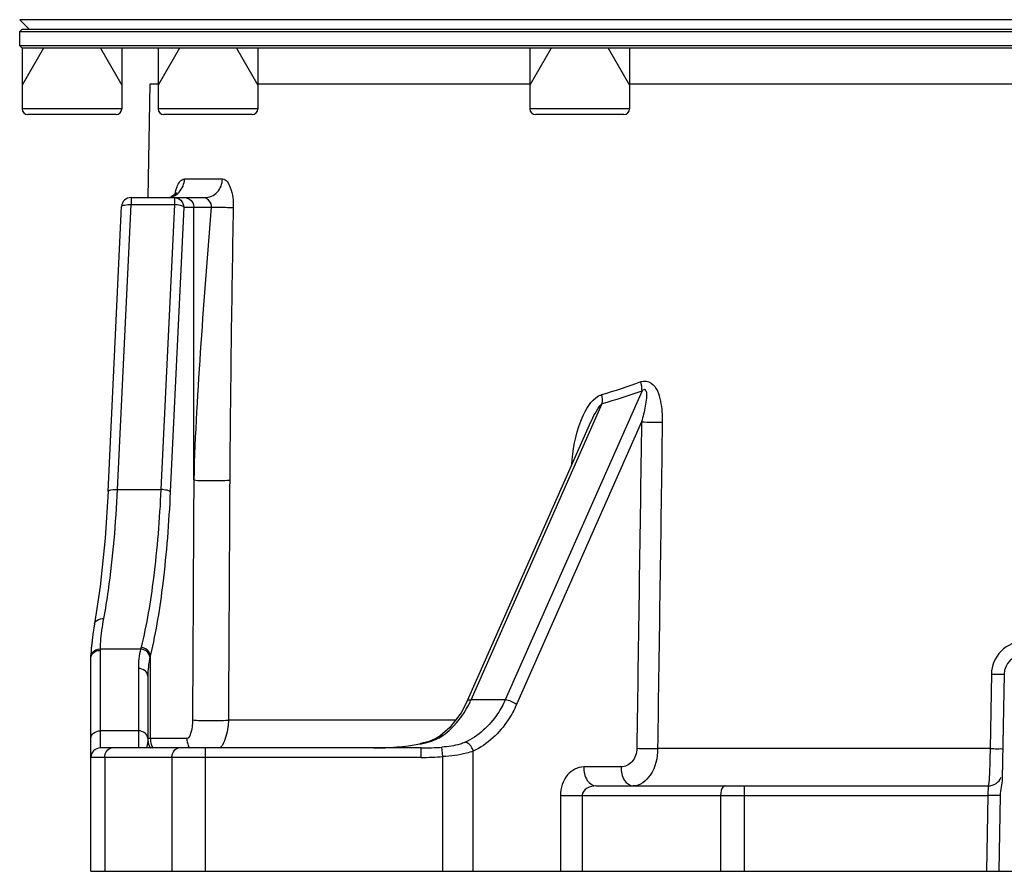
# Model space of a CAD drawing. Header units: millimetres. Extents: x -741 to 6994, y 0 to 4947.
# Tile 1 of 97: x 1307 to 1514, y 2360 to 2539. Entities that reach past the tile are written whole.
import ezdxf

# ---------------------------------------------------------------- set-up
doc = ezdxf.new("R2010")
doc.units = ezdxf.units.MM
doc.header["$LTSCALE"] = 384.676471
for name, color, linetype in [('304103000034DXF_CONTINUOUS_LINE', 7, 'CONTINUOUS'), ('304103000046DXF_CONTINUOUS_LINE', 7, 'CONTINUOUS'), ('304105000239DXF_CONTINUOUS_LINE', 7, 'CONTINUOUS'), ('501023000197DXF_CONTINUOUS_LINE', 7, 'CONTINUOUS')]:
    doc.layers.add(name, color=color, linetype=linetype)

msp = doc.modelspace()

# ---------------------------------------------------------------- linework, layer by layer
at = {"layer": '304103000034DXF_CONTINUOUS_LINE', "color": 7, "linetype": 'Continuous'}
for p in [(1756.571, 2539.431), (1308.571, 2537.431)]:
    msp.add_line(p, (1306.571, 2539.431), dxfattribs=at)
at = {"layer": '304103000046DXF_CONTINUOUS_LINE', "color": 7, "linetype": 'Continuous'}
for p, q in [((1333.652, 2501.931), (1334.071, 2525.931)), ((1334.072, 2525.931), (1335.742, 2525.931)), ((1356.742, 2525.931), (1414.071, 2525.931)), ((1435.071, 2525.931), (1520.571, 2525.931)), ((1325.191, 2439.99), (1328.028, 2500.026)), ((1330.025, 2501.931), (1345.607, 2501.931)), ((1400.953, 2395.908), (1426.65, 2454.008)), ((1426.653, 2454.015), (1426.655, 2454.019)), ((1325.191, 2439.99), (1324.561, 2430.115)), ((1324.561, 2430.115), (1323.515, 2419.954)), ((1323.515, 2419.954), (1322.332, 2412.124)), ((1322.332, 2412.124), (1321.962, 2409.829)), ((1321.808, 2408.406), (1321.647, 2406.922)), ((1321.571, 2404.882), (1321.573, 2405.155)), ((1321.571, 2359.931), (1321.571, 2404.882)), ((1333.571, 2401.033), (1333.571, 2387.931)), ((1514.003, 2401.501), (1513.618, 2379.45)), ((1395.203, 2388.472), (1395.204, 2388.473)), ((1391.179, 2385.931), (1323.571, 2385.931)), ((1427.992, 2377.931), (1510.643, 2377.931)), ((1513.154, 2375.886), (1512.875, 2359.931)), ((1321.571, 2359.931), (1741.571, 2359.931))]:
    msp.add_line(p, q, dxfattribs=at)
at = {"layer": '304103000046DXF_CONTINUOUS_LINE', "color": 9, "linetype": 'Continuous'}
for p, q in [((1341.306, 2505.862), (1349.291, 2505.862)), ((1327.189, 2440.413), (1330.025, 2500.449)), ((1330.025, 2501.931), (1330.025, 2500.449)), ((1330.025, 2500.449), (1339.164, 2500.449)), ((1339.164, 2500.449), (1336.328, 2440.413)), ((1339.164, 2501.931), (1339.164, 2500.449)), ((1341.134, 2499.931), (1338.297, 2439.895)), ((1341.134, 2499.931), (1346.946, 2499.931)), ((1343.251, 2442.435), (1343.251, 2499.931)), ((1437.703, 2461.236), (1408.888, 2396.085)), ((1401.699, 2396.083), (1429.323, 2458.543)), ((1437.598, 2454.657), (1411.257, 2395.099)), ((1327.189, 2440.413), (1336.328, 2440.413)), ((1323.571, 2406.52), (1323.573, 2406.793)), ((1323.573, 2406.793), (1332.042, 2406.793)), ((1323.571, 2385.931), (1323.571, 2406.52)), ((1334.103, 2387.931), (1334.103, 2405.537)), ((1331.571, 2402.672), (1331.571, 2385.931)), ((1511.308, 2401.501), (1511.037, 2385.792)), ((1408.888, 2396.085), (1401.699, 2396.083)), ((1398.409, 2391.792), (1350.545, 2391.792)), ((1331.571, 2389.548), (1323.571, 2389.548)), ((1341.797, 2387.931), (1333.571, 2387.931)), ((1345.713, 2359.931), (1345.713, 2385.931)), ((1390.88, 2386.82), (1390.889, 2386.77)), ((1391.179, 2383.931), (1391.179, 2385.931)), ((1395.713, 2384.113), (1395.554, 2386.097)), ((1391.179, 2383.931), (1321.571, 2383.931)), ((1324.5, 2383.931), (1324.5, 2359.931)), ((1338.642, 2383.931), (1338.642, 2359.931)), ((1395.713, 2359.931), (1395.713, 2384.113)), ((1402.141, 2359.931), (1402.141, 2385.245)), ((1511.037, 2385.792), (1440.981, 2385.792)), ((1433.274, 2381.931), (1425.421, 2381.931)), ((1459.251, 2377.931), (1459.251, 2359.931)), ((1510.643, 2377.931), (1510.556, 2375.932)), ((1420.53, 2375.931), (1510.556, 2375.932)), ((1420.53, 2375.931), (1420.53, 2359.931)), ((1425.101, 2375.931), (1425.101, 2359.931)), ((1454.251, 2375.931), (1454.251, 2359.931)), ((1510.556, 2375.932), (1510.277, 2359.931)), ((1513.154, 2375.886), (1510.556, 2375.931))]:
    msp.add_line(p, q, dxfattribs=at)
at = {"layer": '304103000046DXF_CONTINUOUS_LINE', "color": 7, "linetype": 'Continuous'}
for points in [[(1339.6, 2502.899), (1339.644, 2503.013), (1339.597, 2502.946), (1339.214, 2502.546), (1338.459, 2502.115)], [(1321.962, 2409.828), (1321.647, 2406.923), (1321.573, 2405.177)], [(1400.953, 2395.908), (1399.593, 2393.322), (1397.188, 2390.213), (1395.203, 2388.472)], [(1395.204, 2388.472), (1394.398, 2387.966), (1392.854, 2387.315), (1391.095, 2386.861), (1390.88, 2386.82)]]:
    msp.add_lwpolyline(points, dxfattribs=at)
for centre, radius, start, end in [((1330.025, 2499.932), 2, 89.99931, 177.28003), ((1518.002, 2401.431), 4, 90, 179), ((1323.571, 2383.931), 2, 90, 180), ((1337.549, 2387.921), 3.975, 202.63289, 210.62104), ((1391.184, 2443.782), 57.851, 269.99491, 274.33176), ((1510.643, 2380.931), 3, 270, 336.75013)]:
    msp.add_arc(centre, radius, start, end, dxfattribs=at)
at = {"layer": '304103000046DXF_CONTINUOUS_LINE', "color": 9, "linetype": 'Continuous'}
for centre, radius, start, end in [((6464.573, 2405.077), 5113.885, 178.937979, 179.582219), ((1400.559, 2561.74), 105.273, 285.79703, 290.50354), ((1400.216, 2563.5), 108.918, 285.50006, 290.13157), ((1444.21, 2731.871), 277.292, 268.63369, 269.53763), ((1350.009, 2402.651), 18.438, 167.01973, 179.93713), ((1355.674, 2401.171), 24.29, 165.721, 166.61888), ((1353.004, 2401.017), 19.433, 167.7057, 179.95058), ((1360.438, 2399.401), 27.04, 166.88514, 167.71474), ((1381.979, 2404.984), 21.636, 334.32914, 335.70672), ((1338.187, 2387.935), 4.084, 180.05624, 197.67467), ((1391.396, 2394.667), 7.483, 301.64554, 305.75009), ((1338.14, 2387.926), 4.036, 197.74441, 209.95759), ((1345.802, 2387.911), 4.002, 202.17135, 210.24229), ((1342.839, 2390.079), 7.346, 325.23339, 331.27586), ((1381.178, 2442.589), 56.657, 269.95331, 279.86954), ((1387.26, 2407.465), 21.011, 279.94744, 280.27287), ((1387.613, 2405.581), 19.094, 280.23791, 282.74693), ((1443.208, 2663.268), 277.485, 268.63509, 269.5402), ((1391.184, 2440.454), 56.523, 269.99491, 274.59639)]:
    msp.add_arc(centre, radius, start, end, dxfattribs=at)
for points, knots in [([(1339.339, 2502.696), (1339.43, 2503.205), (1339.657, 2504.375), (1340.54, 2505.861), (1341.306, 2505.862)], [0, 0, 0, 0, 0.4031026, 1, 1, 1, 1]), ([(1345.607, 2501.931), (1346.549, 2501.931), (1348.546, 2502.843), (1349.275, 2504.864), (1349.291, 2505.862)], [0, 0, 0, 0, 0.485645, 1, 1, 1, 1]), ([(1349.291, 2505.862), (1350.098, 2505.862), (1351.477, 2503.304), (1351.59, 2501.283), (1351.566, 2499.862)], [0, 0, 0, 0, 0.3620932, 1, 1, 1, 1]), ([(1328.028, 2500.026), (1328.04, 2500.254), (1328.995, 2500.447), (1329.557, 2500.47), (1330.025, 2500.449)], [0, 0, 0, 0, 0.3268432, 1, 1, 1, 1]), ([(1339.164, 2501.931), (1339.663, 2501.931), (1340.715, 2501.503), (1341.134, 2500.446), (1341.134, 2499.931)], [0, 0, 0, 0, 0.4923959, 1, 1, 1, 1]), ([(1341.134, 2499.931), (1340.997, 2500.145), (1340.237, 2500.33), (1339.597, 2500.43), (1339.164, 2500.449)], [0, 0, 0, 0, 0.3688038, 1, 1, 1, 1]), ([(1341.281, 2501.931), (1341.785, 2501.931), (1342.838, 2501.497), (1343.251, 2500.441), (1343.251, 2499.931)], [0, 0, 0, 0, 0.4972939, 1, 1, 1, 1]), ([(1345.607, 2501.931), (1345.925, 2501.931), (1346.473, 2501.144), (1347.056, 2500.428), (1346.946, 2499.931)], [0, 0, 0, 0, 0.3848949, 1, 1, 1, 1]), ([(1346.946, 2499.931), (1346.122, 2490.345), (1344.672, 2471.194), (1343.502, 2452.016), (1343.251, 2442.435)], [0, 0, 0, 0, 0.5009831, 1, 1, 1, 1]), ([(1346.946, 2499.931), (1347.406, 2499.923), (1348.946, 2499.897), (1350.486, 2499.87), (1351.566, 2499.862)], [0, 0, 0, 0, 0.2985045, 1, 1, 1, 1]), ([(1439.644, 2462.843), (1440.787, 2461.997), (1441.816, 2458.912), (1441.994, 2456.079), (1441.972, 2454.588)], [0, 0, 0, 0, 0.4880947, 1, 1, 1, 1]), ([(1438.513, 2461.268), (1438.745, 2460.775), (1438.613, 2459.594), (1438.321, 2457.415), (1437.896, 2455.752), (1437.598, 2454.657)], [0, 0, 0, 0, 0.2429927, 0.4934563, 1, 1, 1, 1]), ([(1437.703, 2461.236), (1437.832, 2461.354), (1438.005, 2461.508), (1438.387, 2461.541), (1438.394, 2461.346), (1438.384, 2461.268)], [0, 0, 0, 0, 0.5536206, 0.7505773, 1, 1, 1, 1]), ([(1343.251, 2442.435), (1344.376, 2442.237), (1346.925, 2442.383), (1349.444, 2442.283), (1350.823, 2442.366)], [0, 0, 0, 0, 0.4526305, 1, 1, 1, 1]), ([(1324.301, 2413.196), (1324.665, 2415.166), (1326.1, 2424.182), (1326.841, 2433.298), (1327.189, 2440.413)], [0, 0, 0, 0, 0.2195243, 1, 1, 1, 1]), ([(1325.191, 2439.99), (1325.203, 2440.217), (1326.159, 2440.411), (1326.72, 2440.434), (1327.189, 2440.413)], [0, 0, 0, 0, 0.3265669, 1, 1, 1, 1]), ([(1336.328, 2440.413), (1336.023, 2434.176), (1335.133, 2423.025), (1333.351, 2411.95), (1332.133, 2407.163)], [0, 0, 0, 0, 0.5583143, 1, 1, 1, 1]), ([(1338.297, 2439.895), (1337.993, 2433.453), (1337.103, 2421.934), (1335.322, 2410.489), (1334.103, 2405.537)], [0, 0, 0, 0, 0.5584222, 1, 1, 1, 1]), ([(1338.297, 2439.895), (1338.161, 2440.109), (1337.401, 2440.294), (1336.761, 2440.394), (1336.328, 2440.413)], [0, 0, 0, 0, 0.3687932, 1, 1, 1, 1]), ([(1322.332, 2412.124), (1322.429, 2412.662), (1323.303, 2413.214), (1324.068, 2413.216), (1324.301, 2413.196)], [0, 0, 0, 0, 0.7005518, 1, 1, 1, 1]), ([(1323.573, 2406.793), (1323.579, 2407.288), (1323.676, 2409.436), (1324, 2411.569), (1324.301, 2413.196)], [0, 0, 0, 0, 0.2302171, 1, 1, 1, 1]), ([(1334.017, 2405.155), (1333.946, 2405.797), (1333.155, 2406.592), (1332.287, 2406.774), (1332.042, 2406.793)], [0, 0, 0, 0, 0.7250503, 1, 1, 1, 1]), ([(1518.203, 2408.379), (1516.452, 2408.379), (1512.806, 2406.888), (1511.338, 2403.258), (1511.308, 2401.501)], [0, 0, 0, 0, 0.4992316, 1, 1, 1, 1]), ([(1333.571, 2401.033), (1333.571, 2401.466), (1333.047, 2402.401), (1332.069, 2402.672), (1331.571, 2402.672)], [0, 0, 0, 0, 0.4650148, 1, 1, 1, 1]), ([(1511.308, 2401.501), (1511.658, 2401.496), (1512.277, 2401.506), (1513.182, 2401.437), (1513.589, 2401.561), (1514.002, 2401.434), (1514.003, 2401.501)], [0, 0, 0, 0, 0.3899243, 0.7127764, 0.9255383, 1, 1, 1, 1]), ([(1395.768, 2388.595), (1396.356, 2389.019), (1398.693, 2390.965), (1400.479, 2393.532), (1401.479, 2395.612)], [0, 0, 0, 0, 0.239309, 1, 1, 1, 1]), ([(1408.888, 2396.085), (1408.43, 2395.068), (1406.449, 2391.419), (1403.2, 2388.382), (1400.432, 2387.126)], [0, 0, 0, 0, 0.2683999, 1, 1, 1, 1]), ([(1400.953, 2395.908), (1401.022, 2396.062), (1401.363, 2396.112), (1401.608, 2396.094), (1401.699, 2396.083)], [0, 0, 0, 0, 0.6475385, 1, 1, 1, 1]), ([(1411.257, 2395.099), (1410.763, 2393.983), (1408.641, 2389.991), (1405.142, 2386.635), (1402.141, 2385.245)], [0, 0, 0, 0, 0.2694262, 1, 1, 1, 1]), ([(1342.983, 2391.862), (1342.977, 2390.821), (1342.935, 2389.595), (1342.167, 2387.931), (1341.797, 2387.931)], [0, 0, 0, 0, 0.737664, 1, 1, 1, 1]), ([(1342.983, 2391.862), (1344.104, 2391.664), (1346.649, 2391.809), (1349.164, 2391.711), (1350.544, 2391.792)], [0, 0, 0, 0, 0.4516365, 1, 1, 1, 1]), ([(1350.545, 2391.792), (1350.54, 2391.297), (1350.419, 2389.495), (1349.913, 2387.699), (1349.281, 2386.549)], [0, 0, 0, 0, 0.2736682, 1, 1, 1, 1]), ([(1321.571, 2387.91), (1321.571, 2388.343), (1322.096, 2389.277), (1323.074, 2389.548), (1323.571, 2389.548)], [0, 0, 0, 0, 0.4650258, 1, 1, 1, 1]), ([(1333.571, 2387.91), (1333.57, 2388.343), (1333.048, 2389.277), (1332.069, 2389.548), (1331.571, 2389.548)], [0, 0, 0, 0, 0.4650437, 1, 1, 1, 1]), ([(1395.204, 2388.473), (1395.278, 2388.527), (1395.465, 2388.607), (1395.665, 2388.608), (1395.767, 2388.595)], [0, 0, 0, 0, 0.4734904, 1, 1, 1, 1]), ([(1324.5, 2383.931), (1324.5, 2384.189), (1324.581, 2385.022), (1325.315, 2385.931), (1325.914, 2385.931)], [0, 0, 0, 0, 0.300679, 1, 1, 1, 1]), ([(1333.571, 2387.917), (1333.571, 2387.716), (1333.531, 2387.039), (1333.398, 2386.372), (1333.27, 2385.914)], [0, 0, 0, 0, 0.2977171, 1, 1, 1, 1]), ([(1338.642, 2383.931), (1338.642, 2384.189), (1338.723, 2385.022), (1339.457, 2385.931), (1340.057, 2385.931)], [0, 0, 0, 0, 0.300679, 1, 1, 1, 1]), ([(1400.432, 2387.126), (1400.088, 2386.969), (1398.514, 2386.401), (1396.839, 2386.194), (1395.554, 2386.097)], [0, 0, 0, 0, 0.2267749, 1, 1, 1, 1]), ([(1402.141, 2385.245), (1402.076, 2385.484), (1401.761, 2386.274), (1401.05, 2387.066), (1400.432, 2387.126)], [0, 0, 0, 0, 0.2856772, 1, 1, 1, 1]), ([(1436.598, 2385.862), (1436.583, 2384.854), (1435.985, 2382.911), (1434.117, 2381.931), (1433.274, 2381.931)], [0, 0, 0, 0, 0.5445586, 1, 1, 1, 1]), ([(1402.141, 2385.245), (1401.682, 2385.075), (1399.588, 2384.452), (1397.401, 2384.222), (1395.713, 2384.113)], [0, 0, 0, 0, 0.2245099, 1, 1, 1, 1]), ([(1440.981, 2385.792), (1440.959, 2383.857), (1440.36, 2380.41), (1437.259, 2377.931), (1435.845, 2377.931)], [0, 0, 0, 0, 0.5778597, 1, 1, 1, 1]), ([(1511.037, 2385.792), (1511.025, 2384.785), (1510.988, 2382.934), (1510.92, 2380.733), (1510.829, 2379.347), (1510.791, 2378.582), (1510.704, 2378.234), (1510.697, 2377.931), (1510.643, 2377.931)], [0, 0, 0, 0, 0.3833048, 0.7067541, 0.8305641, 0.9225599, 0.9794837, 1, 1, 1, 1]), ([(1511.037, 2385.792), (1511.387, 2385.786), (1512.006, 2385.796), (1512.908, 2385.728), (1513.316, 2385.852), (1513.727, 2385.725), (1513.729, 2385.792)], [0, 0, 0, 0, 0.3899746, 0.7127973, 0.9255268, 1, 1, 1, 1]), ([(1425.421, 2381.931), (1424.154, 2381.931), (1421.356, 2380.389), (1420.53, 2377.451), (1420.53, 2375.931)], [0, 0, 0, 0, 0.45463, 1, 1, 1, 1]), ([(1425.421, 2381.931), (1425.421, 2380.956), (1425.71, 2379.211), (1427.271, 2377.931), (1427.992, 2377.931)], [0, 0, 0, 0, 0.5750612, 1, 1, 1, 1]), ([(1433.274, 2381.931), (1433.274, 2380.956), (1433.563, 2379.211), (1435.124, 2377.931), (1435.845, 2377.931)], [0, 0, 0, 0, 0.5750612, 1, 1, 1, 1]), ([(1427.992, 2377.931), (1427.359, 2377.931), (1426.09, 2377.716), (1425.101, 2376.553), (1425.101, 2375.931)], [0, 0, 0, 0, 0.5045346, 1, 1, 1, 1]), ([(1455.251, 2377.931), (1455.114, 2377.931), (1454.353, 2377.546), (1454.251, 2376.581), (1454.251, 2375.931)], [0, 0, 0, 0, 0.1745141, 1, 1, 1, 1])]:
    msp.add_open_spline(points, degree=3, knots=knots, dxfattribs=at)
for points in [[(1340.156, 2503.078), (1340.858, 2503.796), (1341.289, 2504.858), (1341.306, 2505.862)], [(1337.466, 2501.931), (1337.971, 2501.932), (1338.486, 2502.041), (1338.949, 2502.243)], [(1338.949, 2502.243), (1339.397, 2502.439), (1339.814, 2502.729), (1340.156, 2503.078)], [(1437.432, 2463.136), (1438.129, 2463.395), (1439.046, 2463.285), (1439.644, 2462.843)], [(1437.703, 2461.236), (1437.712, 2461.876), (1437.602, 2462.519), (1437.432, 2463.136)], [(1424.824, 2454.803), (1425.534, 2456.626), (1426.449, 2458.524), (1427.967, 2459.757)], [(1427.967, 2459.757), (1428.317, 2460.041), (1428.757, 2460.387), (1429.2, 2460.309)], [(1428.684, 2457.83), (1428.864, 2458.079), (1429.045, 2458.379), (1429.334, 2458.481)], [(1429.323, 2458.543), (1429.389, 2459.174), (1429.338, 2459.82), (1429.217, 2460.443)], [(1426.655, 2454.019), (1427.237, 2455.335), (1427.842, 2456.663), (1428.684, 2457.83)], [(1422.891, 2445.514), (1423.073, 2448.671), (1423.677, 2451.856), (1424.824, 2454.803)], [(1437.598, 2454.657), (1437.265, 2431.726), (1436.931, 2408.794), (1436.598, 2385.862)], [(1441.972, 2454.588), (1441.642, 2431.656), (1441.311, 2408.724), (1440.981, 2385.792)], [(1343.251, 2442.435), (1343.161, 2425.578), (1343.072, 2408.72), (1342.983, 2391.862)], [(1350.823, 2442.366), (1350.73, 2425.508), (1350.637, 2408.65), (1350.545, 2391.792)], [(1321.838, 2405.976), (1322.204, 2406.5), (1322.934, 2406.795), (1323.573, 2406.793)], [(1334.103, 2405.537), (1334, 2406.382), (1332.982, 2407.092), (1332.133, 2407.163)], [(1321.571, 2404.882), (1321.571, 2405.461), (1322.048, 2406.054), (1322.571, 2406.301)], [(1321.573, 2405.177), (1321.576, 2405.458), (1321.677, 2405.746), (1321.838, 2405.976)], [(1322.571, 2406.301), (1322.88, 2406.446), (1323.23, 2406.52), (1323.571, 2406.52)], [(1411.257, 2395.099), (1410.574, 2395.613), (1409.737, 2395.985), (1408.888, 2396.083)], [(1341.797, 2387.931), (1341.797, 2387.412), (1341.9, 2386.882), (1342.096, 2386.401)], [(1393.82, 2387.557), (1394.339, 2387.761), (1394.847, 2388.004), (1395.322, 2388.297)], [(1391.826, 2386.957), (1392.503, 2387.111), (1393.173, 2387.305), (1393.82, 2387.557)]]:
    msp.add_open_spline(points, degree=3, dxfattribs=at)
at = {"layer": '304103000046DXF_CONTINUOUS_LINE', "color": 7, "linetype": 'Continuous'}
for points in [[(1333.571, 2387.931), (1333.571, 2387.408), (1333.678, 2386.874), (1333.88, 2386.391)], [(1513.618, 2379.45), (1513.597, 2378.252), (1513.175, 2377.084), (1513.154, 2375.886)]]:
    msp.add_open_spline(points, degree=3, dxfattribs=at)
at = {"layer": '304105000239DXF_CONTINUOUS_LINE', "color": 7, "linetype": 'Continuous'}
for p, q in [((1307.071, 2537.431), (1306.571, 2536.931)), ((1307.071, 2537.431), (1756.071, 2537.431)), ((1306.571, 2536.931), (1310.571, 2536.931)), ((1306.571, 2533.931), (1306.571, 2536.931)), ((1310.571, 2536.931), (1317.571, 2536.931)), ((1317.571, 2536.931), (1728.969, 2536.931)), ((1308.42, 2533.932), (1306.571, 2533.931)), ((1307.071, 2533.431), (1306.571, 2533.931)), ((1756.071, 2533.431), (1307.071, 2533.431)), ((1311.571, 2533.932), (1308.42, 2533.932)), ((1317.571, 2533.931), (1311.571, 2533.932)), ((1323.571, 2533.931), (1317.571, 2533.931)), ((1756.571, 2533.931), (1323.571, 2533.931))]:
    msp.add_line(p, q, dxfattribs=at)
at = {"layer": '501023000197DXF_CONTINUOUS_LINE', "color": 7, "linetype": 'Continuous'}
for p, q in [((1307.071, 2533.431), (1307.071, 2520.631)), ((1328.071, 2533.431), (1328.071, 2520.631)), ((1335.742, 2533.431), (1335.742, 2520.631)), ((1356.742, 2533.431), (1356.742, 2520.631)), ((1414.071, 2533.431), (1414.071, 2520.631)), ((1420.462, 2533.431), (1419.353, 2533.431)), ((1435.071, 2533.431), (1435.071, 2520.631)), ((1326.871, 2519.431), (1308.271, 2519.431)), ((1355.542, 2519.431), (1336.942, 2519.431)), ((1433.871, 2519.431), (1415.271, 2519.431))]:
    msp.add_line(p, q, dxfattribs=at)
at = {"layer": '501023000197DXF_CONTINUOUS_LINE', "color": 2, "linetype": 'Continuous'}
for p, q in [((1311.571, 2533.431), (1307.071, 2525.637)), ((1323.571, 2533.431), (1328.071, 2525.637)), ((1340.242, 2533.431), (1335.742, 2525.637)), ((1352.242, 2533.431), (1356.742, 2525.637)), ((1418.571, 2533.431), (1414.071, 2525.637)), ((1430.571, 2533.431), (1435.071, 2525.637))]:
    msp.add_line(p, q, dxfattribs=at)
at = {"layer": '501023000197DXF_CONTINUOUS_LINE', "color": 9, "linetype": 'Continuous'}
for p, q in [((1328.071, 2520.631), (1307.071, 2520.631)), ((1356.742, 2520.631), (1335.742, 2520.631)), ((1435.071, 2520.631), (1414.071, 2520.631))]:
    msp.add_line(p, q, dxfattribs=at)
at = {"layer": '501023000197DXF_CONTINUOUS_LINE', "color": 7, "linetype": 'Continuous'}
for centre, start, end in [((1308.271, 2520.631), 180, 270), ((1326.871, 2520.631), 270, 360), ((1336.942, 2520.631), 180, 270), ((1355.542, 2520.631), 270, 360), ((1415.271, 2520.631), 180, 270), ((1433.871, 2520.631), 270, 360)]:
    msp.add_arc(centre, 1.2, start, end, dxfattribs=at)

doc.saveas('drawing.dxf')
